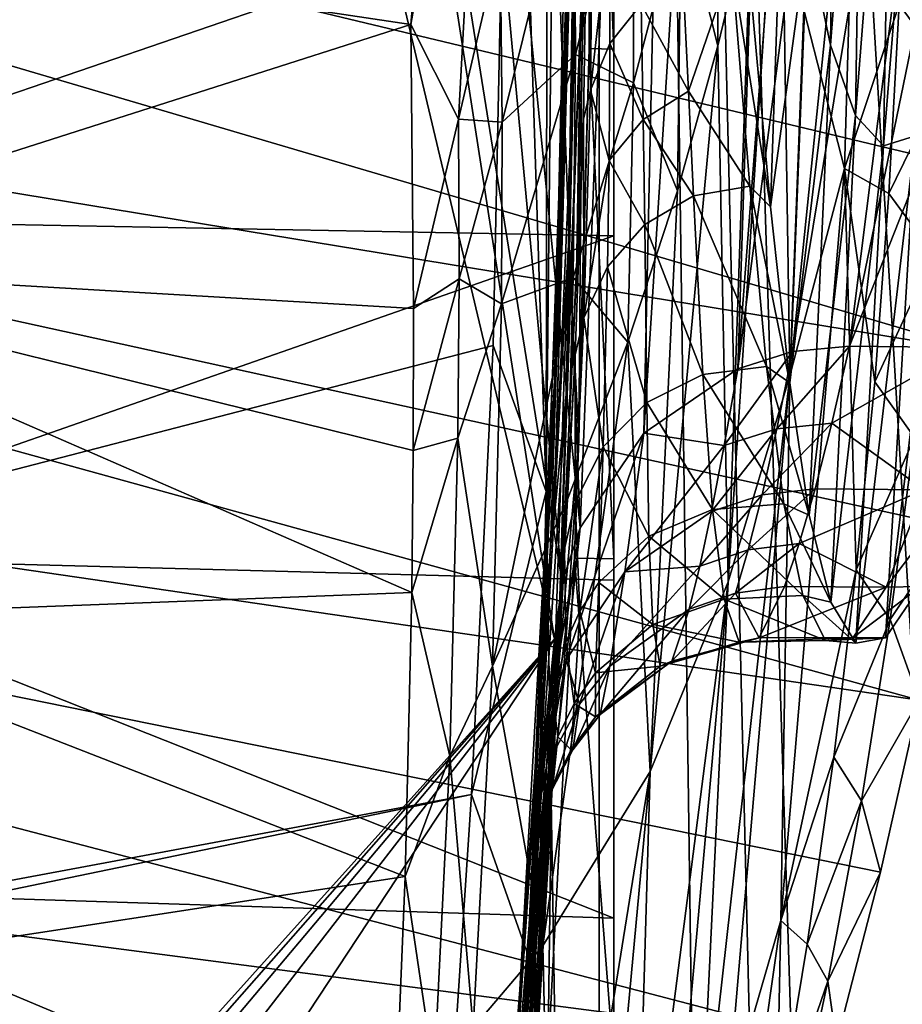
# Model space of a CAD drawing. Header units: metres. Extents: x -1004 to 0, y -708 to 0.
# Tile 54 of 93: x -92 to -32, y -448 to -381. Entities that reach past the tile are written whole.
import ezdxf

# ---------------------------------------------------------------- set-up
doc = ezdxf.new("R2010")
doc.units = ezdxf.units.M

msp = doc.modelspace()

# ---------------------------------------------------------------- linework, layer by layer
at = {"layer": 'top01'}
for points in [[(-51.296959, -64.567253, 2063.059814), (-32.904652, -648.418274, 2063.059814), (-4.296958, -31.427202, 2063.059814)], [(-4.296958, -31.427202, 163.059692), (-32.904652, -648.418274, 163.059692), (-51.296959, -64.567253, 163.059692)], [(-4.296958, -31.427202, 2063.059814), (-32.904652, -648.418274, 2063.059814), (-31.296957, -654.418274, 2063.059814)], [(-32.904652, -648.418274, 163.059692), (-4.296958, -31.427202, 163.059692), (-31.296957, -654.418274, 163.059692)], [(-51.296959, -64.567253, 2063.059814), (-51.296959, -347.78183, 2037.928223), (-51.296959, -642.418274, 2063.059814)], [(-51.296959, -347.814911, 179.059677), (-51.296959, -64.567253, 163.059692), (-51.296959, -642.418274, 163.059692)], [(-51.296959, -642.418274, 2063.059814), (-43.296959, -642.418274, 2063.059814), (-51.296959, -64.567253, 2063.059814)], [(-43.296959, -642.418274, 2063.059814), (-37.296959, -644.026001, 2063.059814), (-51.296959, -64.567253, 2063.059814)], [(-51.296959, -64.567253, 2063.059814), (-37.296959, -644.026001, 2063.059814), (-32.904652, -648.418274, 2063.059814)], [(-51.296959, -64.567253, 163.059692), (-32.904652, -648.418274, 163.059692), (-37.296959, -644.026001, 163.059692)], [(-37.296959, -644.026001, 163.059692), (-43.296959, -642.418274, 163.059692), (-51.296959, -64.567253, 163.059692)], [(-43.296959, -642.418274, 163.059692), (-51.296959, -642.418274, 163.059692), (-51.296959, -64.567253, 163.059692)], [(-53.598221, -415.729309, 1607.211182), (-63.970272, -143.144623, 1606.939331), (-78.48407, -166.14267, 1606.55957)], [(-44.190613, -174.690308, 1607.45752), (-63.970272, -143.144623, 1606.939331), (-53.598221, -415.729309, 1607.211182)], [(-78.48407, -166.14267, 1606.55957), (-91.46991, -190.642548, 1606.219482), (-54.826065, -419.461243, 1607.179077)], [(-53.598221, -415.729309, 1607.211182), (-78.48407, -166.14267, 1606.55957), (-54.826065, -419.461243, 1607.179077)], [(-49.239681, -409.232697, 1607.325317), (-44.190613, -174.690308, 1607.45752), (-53.598221, -415.729309, 1607.211182)], [(-36.341969, -206.709747, 1607.663086), (-44.190613, -174.690308, 1607.45752), (-49.239681, -409.232697, 1607.325317)], [(-91.46991, -190.642548, 1606.219482), (-103.814522, -219.351303, 1605.89624), (-55.368595, -423.352661, 1607.164795)], [(-54.826065, -419.461243, 1607.179077), (-91.46991, -190.642548, 1606.219482), (-55.368595, -423.352661, 1607.164795)], [(-42.792099, -404.813385, 1607.494141), (-36.341969, -206.709747, 1607.663086), (-49.239681, -409.232697, 1607.325317)], [(-42.792099, -404.813385, 1607.494141), (-30.065176, -239.074982, 1607.827515), (-36.341969, -206.709747, 1607.663086)], [(-55.368595, -423.352661, 1607.164795), (-103.814522, -219.351303, 1605.89624), (-103.745293, -477.099335, 1605.898071)], [(-25.518902, -271.727936, 1607.946533), (-30.065176, -239.074982, 1607.827515), (-42.792099, -404.813385, 1607.494141)], [(-39.043217, -403.647217, 1607.592407), (-25.518902, -271.727936, 1607.946533), (-42.792099, -404.813385, 1607.494141)], [(-22.701708, -304.575775, 1608.020264), (-25.518902, -271.727936, 1607.946533), (-39.043217, -403.647217, 1607.592407)], [(-35.134956, -403.276001, 1607.694702), (-22.701708, -304.575775, 1608.020264), (-39.043217, -403.647217, 1607.592407)], [(-21.593981, -337.52597, 1608.049316), (-22.701708, -304.575775, 1608.020264), (-35.134956, -403.276001, 1607.694702)], [(-53.878826, -362.366486, 2014.012207), (-53.981701, -328.396484, 2014.012939), (-54.576378, -384.671692, 1996.906616)], [(-53.981701, -328.396484, 2014.012939), (-54.116234, -352.347656, 1998.143433), (-54.576378, -384.671692, 1996.906616)], [(-53.683643, -409.614563, 2033.99585), (-53.084469, -334.034943, 2034.000854), (-54.394524, -396.332794, 2014.016968)], [(-54.394524, -396.332794, 2014.016968), (-53.084469, -334.034943, 2034.000854), (-53.878826, -362.366486, 2014.012207)], [(-52.978344, -382.874573, 2036.489624), (-53.084469, -334.034943, 2034.000854), (-53.683643, -409.614563, 2033.99585)], [(-52.978344, -382.874573, 2036.489624), (-52.756065, -347.734528, 2037.670898), (-53.084469, -334.034943, 2034.000854)], [(-26.176514, -403.642242, 663.92749), (-24.654493, -391.579956, 663.967346), (-250.681519, -337.464691, 658.048645)], [(-24.654493, -391.579956, 663.967346), (-23.518036, -379.462708, 663.997131), (-250.681519, -337.464691, 658.048645)], [(-250.681519, -337.464691, 658.048645), (-250.153427, -366.851563, 658.0625), (-26.176514, -403.642242, 663.92749)], [(-53.705608, -337.687714, 1966.259277), (-54.191422, -387.674866, 1942.245483), (-54.008827, -366.840302, 1963.335693)], [(-53.705608, -337.687714, 1966.259277), (-53.494507, -360.011078, 1945.678223), (-54.191422, -387.674866, 1942.245483)], [(-22.210743, -370.493347, 1608.033081), (-21.593981, -337.52597, 1608.049316), (-35.134956, -403.276001, 1607.694702)], [(-54.022221, -344.225891, 1982.432617), (-54.845196, -395.980194, 1960.394531), (-54.413174, -374.936035, 1980.22644)], [(-54.022221, -344.225891, 1982.432617), (-54.008827, -366.840302, 1963.335693), (-54.845196, -395.980194, 1960.394531)], [(-52.756065, -347.734528, 2037.670898), (-52.978344, -382.874573, 2036.489624), (-51.296959, -382.927338, 2036.783203)], [(-52.756065, -347.734528, 2037.670898), (-51.296959, -382.927338, 2036.783203), (-51.296959, -347.78183, 2037.928223)], [(-51.296959, -347.78183, 2037.928223), (-51.296959, -382.927338, 2036.783203), (-51.296959, -642.418274, 2063.059814)], [(-51.296959, -371.833099, 179.980698), (-51.296959, -347.814911, 179.059677), (-51.296959, -642.418274, 163.059692)], [(-36.438461, -382.648682, 1789.505615), (-38.02055, -375.142914, 1819.084473), (-36.056831, -350.401306, 1785.463257)], [(-36.438461, -382.648682, 1789.505615), (-36.056831, -350.401306, 1785.463257), (-34.226303, -354.063354, 1755.903076)], [(-65.201874, -381.235168, 1524.44812), (-59.973454, -351.631989, 1476.752441), (-61.93383, -387.716492, 1499.167358)], [(-59.973454, -351.631989, 1476.752441), (-65.201874, -381.235168, 1524.44812), (-64.734283, -375.746521, 1524.271606)], [(-61.93383, -387.716492, 1499.167358), (-59.973454, -351.631989, 1476.752441), (-59.07732, -375.484955, 1473.722778)], [(-54.576378, -384.671692, 1996.906616), (-54.116234, -352.347656, 1998.143433), (-55.364548, -405.632751, 1978.008179)], [(-54.116234, -352.347656, 1998.143433), (-54.413174, -374.936035, 1980.22644), (-55.364548, -405.632751, 1978.008179)], [(-34.732151, -387.466034, 1759.263428), (-36.438461, -382.648682, 1789.505615), (-34.226303, -354.063354, 1755.903076)], [(-34.732151, -387.466034, 1759.263428), (-34.226303, -354.063354, 1755.903076), (-32.206829, -355.401489, 1726.014282)], [(-30.602352, -388.863495, 1697.924194), (-32.809715, -389.544891, 1728.640747), (-29.939337, -354.397003, 1696.042358)], [(-32.809715, -389.544891, 1728.640747), (-32.206829, -355.401489, 1726.014282), (-29.939337, -354.397003, 1696.042358)], [(-32.809715, -389.544891, 1728.640747), (-34.732151, -387.466034, 1759.263428), (-32.206829, -355.401489, 1726.014282)], [(-53.494507, -360.011078, 1945.678223), (-54.558384, -406.558502, 1919.339844), (-54.191422, -387.674866, 1942.245483)], [(-53.494507, -360.011078, 1945.678223), (-53.550442, -380.287231, 1923.077026), (-54.558384, -406.558502, 1919.339844)], [(-44.159584, -382.685028, 1259.93103), (-46.678364, -372.733795, 1314.282349), (-44.076756, -361.002625, 1261.063721)], [(-41.848469, -373.134399, 1206.420532), (-44.159584, -382.685028, 1259.93103), (-44.076756, -361.002625, 1261.063721)], [(-54.576378, -384.671692, 1996.906616), (-55.625462, -416.981842, 1995.665649), (-53.878826, -362.366486, 2014.012207)], [(-55.625462, -416.981842, 1995.665649), (-54.394524, -396.332794, 2014.016968), (-53.878826, -362.366486, 2014.012207)], [(-41.848469, -373.134399, 1206.420532), (-39.872833, -363.960022, 1152.721313), (-43.450706, -419.419067, 1204.033936)], [(-39.872833, -363.960022, 1152.721313), (-39.224934, -405.30661, 1096.572388), (-43.450706, -419.419067, 1204.033936)], [(-39.872833, -363.960022, 1152.721313), (-38.275589, -380.234131, 1097.734253), (-39.224934, -405.30661, 1096.572388)], [(-40.543472, -393.718384, 1852.781738), (-41.929825, -378.776825, 1880.512695), (-39.57616, -365.032471, 1847.726074)], [(-40.543472, -393.718384, 1852.781738), (-39.57616, -365.032471, 1847.726074), (-38.02055, -375.142914, 1819.084473)], [(-38.275589, -380.234131, 1097.734253), (-34.730892, -365.223969, 989.822388), (-35.470364, -391.091309, 988.845581)], [(-34.730892, -365.223969, 989.822388), (-31.737183, -379.86911, 880.720825), (-35.470364, -391.091309, 988.845581)], [(-250.153427, -366.851563, 658.0625), (-28.080278, -415.631287, 663.877686), (-26.176514, -403.642242, 663.92749)], [(-28.080278, -415.631287, 663.877686), (-250.153427, -366.851563, 658.0625), (-30.360832, -427.529053, 663.817932)], [(-250.153427, -366.851563, 658.0625), (-246.015594, -396.058105, 658.170837), (-30.360832, -427.529053, 663.817932)], [(-54.008827, -366.840302, 1963.335693), (-55.395351, -415.318268, 1938.793091), (-54.845196, -395.980194, 1960.394531)], [(-54.008827, -366.840302, 1963.335693), (-54.191422, -387.674866, 1942.245483), (-55.395351, -415.318268, 1938.793091)], [(-49.928432, -367.475433, 1368.143066), (-53.912899, -383.279083, 1420.52832), (-54.012905, -368.004272, 1421.354126)], [(-49.951088, -385.232544, 1367.178223), (-53.912899, -383.279083, 1420.52832), (-49.928432, -367.475433, 1368.143066)], [(-53.077728, -368.811005, 1912.251709), (-52.703564, -367.271942, 1910.123413), (-52.898693, -385.724579, 1883.682495)], [(-52.898693, -385.724579, 1883.682495), (-52.703564, -367.271942, 1910.123413), (-51.560917, -373.830597, 1896.937988)], [(-46.678364, -372.733795, 1314.282349), (-49.951088, -385.232544, 1367.178223), (-49.928432, -367.475433, 1368.143066)], [(-54.012905, -368.004272, 1421.354126), (-58.954983, -387.929352, 1473.069214), (-59.07732, -375.484955, 1473.722778)], [(-53.912899, -383.279083, 1420.52832), (-58.954983, -387.929352, 1473.069214), (-54.012905, -368.004272, 1421.354126)], [(-53.077728, -368.811005, 1912.251709), (-53.854401, -398.341797, 1898.666504), (-53.550442, -380.287231, 1923.077026)], [(-53.077728, -368.811005, 1912.251709), (-53.369854, -387.707703, 1886.037109), (-53.854401, -398.341797, 1898.666504)], [(-53.369854, -387.707703, 1886.037109), (-53.077728, -368.811005, 1912.251709), (-52.898693, -385.724579, 1883.682495)], [(-22.210743, -370.493347, 1608.033081), (-35.134956, -403.276001, 1607.694702), (-27.158976, -403.355652, 1607.903564)], [(-119.282143, -371.193939, 187.092911), (-51.296959, -371.833099, 179.980698), (-117.318771, -394.479675, 189.55072)], [(-51.296959, -371.833099, 179.980698), (-51.296959, -395.709442, 182.743942), (-117.318771, -394.479675, 189.55072)], [(-51.296959, -642.418274, 163.059692), (-51.296959, -395.709442, 182.743942), (-51.296959, -371.833099, 179.980698)], [(-28.34676, -384.458313, 772.181091), (-31.737183, -379.86911, 880.720825), (-27.664858, -371.88562, 772.372131)], [(-64.734283, -375.746521, 1524.271606), (-65.201874, -381.235168, 1524.44812), (-120.662094, -372.930634, 1556.60083)], [(-120.662094, -372.930634, 1556.60083), (-65.201874, -381.235168, 1524.44812), (-116.697227, -397.681244, 1553.763672)], [(-46.935871, -392.6297, 1313.208252), (-49.951088, -385.232544, 1367.178223), (-46.678364, -372.733795, 1314.282349)], [(-44.159584, -382.685028, 1259.93103), (-46.935871, -392.6297, 1313.208252), (-46.678364, -372.733795, 1314.282349)], [(-41.848469, -373.134399, 1206.420532), (-43.450706, -419.419067, 1204.033936), (-44.159584, -382.685028, 1259.93103)], [(-51.560917, -373.830597, 1896.937988), (-51.561874, -382.536255, 1883.576416), (-52.898693, -385.724579, 1883.682495)], [(-49.419914, -379.831573, 1883.46875), (-51.561874, -382.536255, 1883.576416), (-51.560917, -373.830597, 1896.937988)], [(-55.364548, -405.632751, 1978.008179), (-54.413174, -374.936035, 1980.22644), (-56.214386, -425.097961, 1957.436768)], [(-54.413174, -374.936035, 1980.22644), (-54.845196, -395.980194, 1960.394531), (-56.214386, -425.097961, 1957.436768)], [(-39.234322, -405.782379, 1823.67981), (-40.543472, -393.718384, 1852.781738), (-38.02055, -375.142914, 1819.084473)], [(-39.234322, -405.782379, 1823.67981), (-38.02055, -375.142914, 1819.084473), (-36.438461, -382.648682, 1789.505615)], [(-58.954983, -387.929352, 1473.069214), (-61.93383, -387.716492, 1499.167358), (-59.07732, -375.484955, 1473.722778)], [(-46.185112, -385.789459, 1869.725586), (-46.565445, -377.911926, 1883.360718), (-43.204762, -377.143066, 1883.252197)], [(-43.204762, -377.143066, 1883.252197), (-41.973286, -392.297394, 1855.706177), (-46.185112, -385.789459, 1869.725586)], [(-41.929825, -378.776825, 1880.512695), (-40.543472, -393.718384, 1852.781738), (-43.204762, -377.143066, 1883.252197)], [(-40.543472, -393.718384, 1852.781738), (-41.973286, -392.297394, 1855.706177), (-43.204762, -377.143066, 1883.252197)], [(-46.565445, -377.911926, 1883.360718), (-46.185112, -385.789459, 1869.725586), (-49.419914, -379.831573, 1883.46875)], [(-51.561874, -382.536255, 1883.576416), (-49.419914, -379.831573, 1883.46875), (-49.277523, -387.731812, 1869.759521)], [(-49.419914, -379.831573, 1883.46875), (-46.185112, -385.789459, 1869.725586), (-49.277523, -387.731812, 1869.759521)], [(-35.470364, -391.091309, 988.845581), (-31.737183, -379.86911, 880.720825), (-32.431728, -392.801575, 880.362427)], [(-31.737183, -379.86911, 880.720825), (-28.34676, -384.458313, 772.181091), (-32.431728, -392.801575, 880.362427)], [(-53.550442, -380.287231, 1923.077026), (-55.089172, -423.338898, 1894.810547), (-54.558384, -406.558502, 1919.339844)], [(-53.550442, -380.287231, 1923.077026), (-53.854401, -398.341797, 1898.666504), (-55.089172, -423.338898, 1894.810547)], [(-38.275589, -380.234131, 1097.734253), (-35.470364, -391.091309, 988.845581), (-39.224934, -405.30661, 1096.572388)], [(-65.201874, -381.235168, 1524.44812), (-65.024902, -400.696899, 1523.83252), (-116.697227, -397.681244, 1553.763672)], [(-65.024902, -400.696899, 1523.83252), (-65.201874, -381.235168, 1524.44812), (-61.93383, -387.716492, 1499.167358)], [(-52.898693, -385.724579, 1883.682495), (-51.561874, -382.536255, 1883.576416), (-51.619835, -390.541656, 1869.793213)], [(-51.619835, -390.541656, 1869.793213), (-51.561874, -382.536255, 1883.576416), (-49.277523, -387.731812, 1869.759521)], [(-52.978344, -382.874573, 2036.489624), (-53.996235, -417.788422, 2032.920776), (-51.296959, -417.854736, 2033.39209)], [(-53.996235, -417.788422, 2032.920776), (-52.978344, -382.874573, 2036.489624), (-53.683643, -409.614563, 2033.99585)], [(-52.978344, -382.874573, 2036.489624), (-51.296959, -417.854736, 2033.39209), (-51.296959, -382.927338, 2036.783203)], [(-51.296959, -642.418274, 2063.059814), (-51.296959, -382.927338, 2036.783203), (-51.296959, -417.854736, 2033.39209)], [(-43.450706, -419.419067, 1204.033936), (-48.797688, -432.416351, 1311.003662), (-44.159584, -382.685028, 1259.93103)], [(-48.797688, -432.416351, 1311.003662), (-46.935871, -392.6297, 1313.208252), (-44.159584, -382.685028, 1259.93103)], [(-37.898354, -414.846375, 1793.509644), (-39.234322, -405.782379, 1823.67981), (-36.438461, -382.648682, 1789.505615)], [(-37.898354, -414.846375, 1793.509644), (-36.438461, -382.648682, 1789.505615), (-34.732151, -387.466034, 1759.263428)], [(-54.073803, -398.555908, 1419.680054), (-58.99955, -400.362091, 1472.391479), (-53.912899, -383.279083, 1420.52832)], [(-53.912899, -383.279083, 1420.52832), (-58.99955, -400.362091, 1472.391479), (-58.954983, -387.929352, 1473.069214)], [(-49.951088, -385.232544, 1367.178223), (-54.073803, -398.555908, 1419.680054), (-53.912899, -383.279083, 1420.52832)], [(-32.431728, -392.801575, 880.362427), (-28.34676, -384.458313, 772.181091), (-29.354597, -397.006714, 771.981445)], [(-55.364548, -405.632751, 1978.008179), (-56.876045, -436.306244, 1975.778687), (-54.576378, -384.671692, 1996.906616)], [(-56.876045, -436.306244, 1975.778687), (-55.625462, -416.981842, 1995.665649), (-54.576378, -384.671692, 1996.906616)], [(-54.073803, -398.555908, 1419.680054), (-49.951088, -385.232544, 1367.178223), (-50.328178, -402.996765, 1366.192261)], [(-49.951088, -385.232544, 1367.178223), (-46.935871, -392.6297, 1313.208252), (-50.328178, -402.996765, 1366.192261)], [(-53.369854, -387.707703, 1886.037109), (-52.898693, -385.724579, 1883.682495), (-53.346333, -401.332581, 1855.598999)], [(-53.346333, -401.332581, 1855.598999), (-52.898693, -385.724579, 1883.682495), (-51.619835, -390.541656, 1869.793213)], [(-46.185112, -385.789459, 1869.725586), (-45.837746, -392.98056, 1855.678955), (-49.277523, -387.731812, 1869.759521)], [(-41.973286, -392.297394, 1855.706177), (-45.837746, -392.98056, 1855.678955), (-46.185112, -385.789459, 1869.725586)], [(-30.602352, -388.863495, 1697.924194), (-28.078123, -385.429901, 1667.399902), (-32.666931, -423.266296, 1699.76416)], [(-28.078123, -385.429901, 1667.399902), (-30.269205, -419.734558, 1668.523804), (-32.666931, -423.266296, 1699.76416)], [(-61.895187, -398.656494, 1498.616821), (-65.024902, -400.696899, 1523.83252), (-61.93383, -387.716492, 1499.167358)], [(-58.954983, -387.929352, 1473.069214), (-61.895187, -398.656494, 1498.616821), (-61.93383, -387.716492, 1499.167358)], [(-58.99955, -400.362091, 1472.391479), (-61.895187, -398.656494, 1498.616821), (-58.954983, -387.929352, 1473.069214)], [(-55.746803, -437.88324, 1868.86084), (-53.369854, -387.707703, 1886.037109), (-53.931732, -403.874329, 1858.069702)], [(-53.369854, -387.707703, 1886.037109), (-55.746803, -437.88324, 1868.86084), (-53.854401, -398.341797, 1898.666504)], [(-54.191422, -387.674866, 1942.245483), (-54.558384, -406.558502, 1919.339844), (-55.395351, -415.318268, 1938.793091)], [(-53.931732, -403.874329, 1858.069702), (-53.369854, -387.707703, 1886.037109), (-53.346333, -401.332581, 1855.598999)], [(-51.619835, -390.541656, 1869.793213), (-49.277523, -387.731812, 1869.759521), (-49.174011, -394.925812, 1855.651978)], [(-49.277523, -387.731812, 1869.759521), (-45.837746, -392.98056, 1855.678955), (-49.174011, -394.925812, 1855.651978)], [(-36.42403, -420.814331, 1762.584106), (-37.898354, -414.846375, 1793.509644), (-34.732151, -387.466034, 1759.263428)], [(-36.42403, -420.814331, 1762.584106), (-34.732151, -387.466034, 1759.263428), (-32.809715, -389.544891, 1728.640747)], [(-32.666931, -423.266296, 1699.76416), (-34.706398, -423.629272, 1731.22644), (-30.602352, -388.863495, 1697.924194)], [(-34.706398, -423.629272, 1731.22644), (-32.809715, -389.544891, 1728.640747), (-30.602352, -388.863495, 1697.924194)], [(-34.706398, -423.629272, 1731.22644), (-36.42403, -420.814331, 1762.584106), (-32.809715, -389.544891, 1728.640747)], [(-53.346333, -401.332581, 1855.598999), (-51.619835, -390.541656, 1869.793213), (-51.724243, -397.826569, 1855.625122)], [(-51.724243, -397.826569, 1855.625122), (-51.619835, -390.541656, 1869.793213), (-49.174011, -394.925812, 1855.651978)], [(-39.224934, -405.30661, 1096.572388), (-35.470364, -391.091309, 988.845581), (-39.85041, -442.635651, 986.8078)], [(-35.470364, -391.091309, 988.845581), (-34.671833, -418.596588, 879.62262), (-39.85041, -442.635651, 986.8078)], [(-32.431728, -392.801575, 880.362427), (-33.410133, -405.713074, 879.996338), (-35.470364, -391.091309, 988.845581)], [(-33.410133, -405.713074, 879.996338), (-34.671833, -418.596588, 879.62262), (-35.470364, -391.091309, 988.845581)], [(-46.935871, -392.6297, 1313.208252), (-48.797688, -432.416351, 1311.003662), (-50.328178, -402.996765, 1366.192261)], [(-41.973286, -392.297394, 1855.706177), (-40.820908, -404.667664, 1826.59668), (-45.837746, -392.98056, 1855.678955)], [(-40.543472, -393.718384, 1852.781738), (-39.234322, -405.782379, 1823.67981), (-41.973286, -392.297394, 1855.706177)], [(-39.234322, -405.782379, 1823.67981), (-40.820908, -404.667664, 1826.59668), (-41.973286, -392.297394, 1855.706177)], [(-45.837746, -392.98056, 1855.678955), (-45.194965, -405.217896, 1826.491821), (-49.174011, -394.925812, 1855.651978)], [(-40.820908, -404.667664, 1826.59668), (-45.194965, -405.217896, 1826.491821), (-45.837746, -392.98056, 1855.678955)], [(-32.431728, -392.801575, 880.362427), (-29.354597, -397.006714, 771.981445), (-33.410133, -405.713074, 879.996338)], [(-117.318771, -394.479675, 189.55072), (-51.296959, -395.709442, 182.743942), (-114.047913, -417.640411, 193.665176)], [(-51.724243, -397.826569, 1855.625122), (-49.174011, -394.925812, 1855.651978), (-49.033623, -407.12146, 1826.387451)], [(-49.174011, -394.925812, 1855.651978), (-45.194965, -405.217896, 1826.491821), (-49.033623, -407.12146, 1826.387451)], [(-30.360832, -427.529053, 663.817932), (-246.015594, -396.058105, 658.170837), (-33.0121, -439.318085, 663.748535)], [(-246.015594, -396.058105, 658.170837), (-36.026955, -450.981323, 663.669556), (-33.0121, -439.318085, 663.748535)], [(-246.015594, -396.058105, 658.170837), (-238.304779, -424.597931, 658.372742), (-36.026955, -450.981323, 663.669556)], [(-51.296959, -395.709442, 182.743942), (-51.296959, -419.300171, 187.347092), (-114.047913, -417.640411, 193.665176)], [(-56.214386, -425.097961, 1957.436768), (-54.845196, -395.980194, 1960.394531), (-57.105858, -442.932373, 1935.322266)], [(-54.845196, -395.980194, 1960.394531), (-55.395351, -415.318268, 1938.793091), (-57.105858, -442.932373, 1935.322266)], [(-51.296959, -419.300171, 187.347092), (-51.296959, -395.709442, 182.743942), (-51.296959, -642.418274, 163.059692)], [(-55.528625, -430.284546, 2014.027222), (-54.394524, -396.332794, 2014.016968), (-57.263157, -449.267853, 1994.420654)], [(-54.394524, -396.332794, 2014.016968), (-55.625462, -416.981842, 1995.665649), (-57.263157, -449.267853, 1994.420654)], [(-55.528625, -430.284546, 2014.027222), (-53.683643, -409.614563, 2033.99585), (-54.394524, -396.332794, 2014.016968)], [(-29.354597, -397.006714, 771.981445), (-30.687691, -409.522369, 771.773132), (-33.410133, -405.713074, 879.996338)], [(-116.697227, -397.681244, 1553.763672), (-65.024902, -400.696899, 1523.83252), (-65.045509, -410.426819, 1523.481567)], [(-65.045509, -410.426819, 1523.481567), (-65.143959, -420.155243, 1523.105347), (-116.697227, -397.681244, 1553.763672)], [(-65.143959, -420.155243, 1523.105347), (-111.021355, -421.900513, 1549.50769), (-116.697227, -397.681244, 1553.763672)], [(-52.019268, -410.172668, 1826.285034), (-53.346333, -401.332581, 1855.598999), (-51.724243, -397.826569, 1855.625122)], [(-52.019268, -410.172668, 1826.285034), (-51.724243, -397.826569, 1855.625122), (-49.033623, -407.12146, 1826.387451)], [(-61.978436, -409.576202, 1498.042114), (-65.045509, -410.426819, 1523.481567), (-61.895187, -398.656494, 1498.616821)], [(-65.045509, -410.426819, 1523.481567), (-65.024902, -400.696899, 1523.83252), (-61.895187, -398.656494, 1498.616821)], [(-58.99955, -400.362091, 1472.391479), (-61.978436, -409.576202, 1498.042114), (-61.895187, -398.656494, 1498.616821)], [(-54.500084, -413.830566, 1418.811768), (-59.605865, -425.194305, 1470.973511), (-54.073803, -398.555908, 1419.680054)], [(-54.073803, -398.555908, 1419.680054), (-59.605865, -425.194305, 1470.973511), (-58.99955, -400.362091, 1472.391479)], [(-53.854401, -398.341797, 1898.666504), (-55.746803, -437.88324, 1868.86084), (-55.089172, -423.338898, 1894.810547)], [(-50.328178, -402.996765, 1366.192261), (-54.500084, -413.830566, 1418.811768), (-54.073803, -398.555908, 1419.680054)], [(-59.605865, -425.194305, 1470.973511), (-61.978436, -409.576202, 1498.042114), (-58.99955, -400.362091, 1472.391479)], [(-53.94685, -413.970093, 1826.18689), (-53.346333, -401.332581, 1855.598999), (-52.019268, -410.172668, 1826.285034)], [(-53.931732, -403.874329, 1858.069702), (-53.346333, -401.332581, 1855.598999), (-53.94685, -413.970093, 1826.18689)], [(-48.797688, -432.416351, 1311.003662), (-56.169308, -444.354797, 1417.02771), (-50.328178, -402.996765, 1366.192261)], [(-56.169308, -444.354797, 1417.02771), (-54.500084, -413.830566, 1418.811768), (-50.328178, -402.996765, 1366.192261)], [(-36.341904, -408.54895, 1622.768311), (-35.134956, -403.276001, 1607.694702), (-40.114876, -408.936737, 1622.696655)], [(-40.114876, -408.936737, 1622.696655), (-35.134956, -403.276001, 1607.694702), (-39.043217, -403.647217, 1607.592407)], [(-27.158976, -403.355652, 1607.903564), (-35.134956, -403.276001, 1607.694702), (-36.341904, -408.54895, 1622.768311)], [(-30.020039, -413.124054, 1638.183472), (-27.158976, -403.355652, 1607.903564), (-36.341904, -408.54895, 1622.768311)], [(-56.473797, -450.078217, 1841.703003), (-55.746803, -437.88324, 1868.86084), (-53.931732, -403.874329, 1858.069702)], [(-53.931732, -403.874329, 1858.069702), (-54.664848, -417.163635, 1828.629395), (-56.473797, -450.078217, 1841.703003)], [(-54.664848, -417.163635, 1828.629395), (-53.931732, -403.874329, 1858.069702), (-53.94685, -413.970093, 1826.18689)], [(-40.114876, -408.936737, 1622.696655), (-39.043217, -403.647217, 1607.592407), (-43.724419, -410.085815, 1622.628906)], [(-43.724419, -410.085815, 1622.628906), (-39.043217, -403.647217, 1607.592407), (-42.792099, -404.813385, 1607.494141)], [(-42.792099, -404.813385, 1607.494141), (-49.239681, -409.232697, 1607.325317), (-43.724419, -410.085815, 1622.628906)], [(-40.820908, -404.667664, 1826.59668), (-39.644398, -414.073151, 1796.224609), (-45.194965, -405.217896, 1826.491821)], [(-39.234322, -405.782379, 1823.67981), (-37.898354, -414.846375, 1793.509644), (-40.820908, -404.667664, 1826.59668)], [(-37.898354, -414.846375, 1793.509644), (-39.644398, -414.073151, 1796.224609), (-40.820908, -404.667664, 1826.59668)], [(-45.194965, -405.217896, 1826.491821), (-44.530632, -414.469727, 1796.10022), (-49.033623, -407.12146, 1826.387451)], [(-43.450706, -419.419067, 1204.033936), (-39.224934, -405.30661, 1096.572388), (-45.46888, -460.894989, 1147.871582)], [(-39.224934, -405.30661, 1096.572388), (-43.519318, -455.295013, 1094.175171), (-45.46888, -460.894989, 1147.871582)], [(-39.644398, -414.073151, 1796.224609), (-44.530632, -414.469727, 1796.10022), (-45.194965, -405.217896, 1826.491821)], [(-43.519318, -455.295013, 1094.175171), (-39.224934, -405.30661, 1096.572388), (-39.85041, -442.635651, 986.8078)], [(-56.214386, -425.097961, 1957.436768), (-58.115974, -454.184265, 1954.463379), (-55.364548, -405.632751, 1978.008179)], [(-58.115974, -454.184265, 1954.463379), (-56.876045, -436.306244, 1975.778687), (-55.364548, -405.632751, 1978.008179)], [(-33.410133, -405.713074, 879.996338), (-30.687691, -409.522369, 771.773132), (-34.671833, -418.596588, 879.62262)], [(-58.021152, -459.013855, 1911.807251), (-54.558384, -406.558502, 1919.339844), (-58.937496, -473.234283, 1887.044434)], [(-54.558384, -406.558502, 1919.339844), (-55.089172, -423.338898, 1894.810547), (-58.937496, -473.234283, 1887.044434)], [(-55.395351, -415.318268, 1938.793091), (-54.558384, -406.558502, 1919.339844), (-58.021152, -459.013855, 1911.807251)], [(-49.033623, -407.12146, 1826.387451), (-48.887489, -416.292694, 1795.976563), (-52.019268, -410.172668, 1826.285034)], [(-49.033623, -407.12146, 1826.387451), (-44.530632, -414.469727, 1796.10022), (-48.887489, -416.292694, 1795.976563)], [(-37.493809, -413.058777, 1638.087769), (-36.341904, -408.54895, 1622.768311), (-41.130177, -413.464874, 1638.040894)], [(-41.130177, -413.464874, 1638.040894), (-36.341904, -408.54895, 1622.768311), (-40.114876, -408.936737, 1622.696655)], [(-36.341904, -408.54895, 1622.768311), (-37.493809, -413.058777, 1638.087769), (-30.020039, -413.124054, 1638.183472)], [(-50.545643, -418.743439, 1637.933472), (-49.239681, -409.232697, 1607.325317), (-54.554489, -424.759064, 1637.915527)], [(-49.239681, -409.232697, 1607.325317), (-53.598221, -415.729309, 1607.211182), (-54.554489, -424.759064, 1637.915527)], [(-49.239681, -409.232697, 1607.325317), (-50.545643, -418.743439, 1637.933472), (-43.724419, -410.085815, 1622.628906)], [(-41.130177, -413.464874, 1638.040894), (-40.114876, -408.936737, 1622.696655), (-44.600513, -414.596802, 1637.997559)], [(-44.600513, -414.596802, 1637.997559), (-40.114876, -408.936737, 1622.696655), (-43.724419, -410.085815, 1622.628906)], [(-30.687691, -409.522369, 771.773132), (-32.345535, -421.996765, 771.554626), (-34.671833, -418.596588, 879.62262)], [(-30.687691, -409.522369, 771.773132), (-28.080278, -415.631287, 663.877686), (-32.345535, -421.996765, 771.554626)], [(-62.526325, -431.365112, 1496.831421), (-65.143959, -420.155243, 1523.105347), (-61.978436, -409.576202, 1498.042114)], [(-65.143959, -420.155243, 1523.105347), (-65.045509, -410.426819, 1523.481567), (-61.978436, -409.576202, 1498.042114)], [(-59.605865, -425.194305, 1470.973511), (-62.526325, -431.365112, 1496.831421), (-61.978436, -409.576202, 1498.042114)], [(-53.996235, -417.788422, 2032.920776), (-53.683643, -409.614563, 2033.99585), (-55.528625, -430.284546, 2014.027222)], [(-53.614292, -421.433167, 1795.800781), (-53.94685, -413.970093, 1826.18689), (-52.019268, -410.172668, 1826.285034)], [(-52.019268, -410.172668, 1826.285034), (-52.330181, -419.474701, 1795.857178), (-53.614292, -421.433167, 1795.800781)], [(-48.887489, -416.292694, 1795.976563), (-52.330181, -419.474701, 1795.857178), (-52.019268, -410.172668, 1826.285034)], [(-43.724419, -410.085815, 1622.628906), (-50.545643, -418.743439, 1637.933472), (-44.600513, -414.596802, 1637.997559)], [(-42.077312, -417.219635, 1653.588989), (-41.130177, -413.464874, 1638.040894), (-45.40736, -418.336365, 1653.56311)], [(-45.40736, -418.336365, 1653.56311), (-41.130177, -413.464874, 1638.040894), (-44.600513, -414.596802, 1637.997559)], [(-38.578754, -416.793457, 1653.617798), (-37.493809, -413.058777, 1638.087769), (-42.077312, -417.219635, 1653.588989)], [(-42.077312, -417.219635, 1653.588989), (-37.493809, -413.058777, 1638.087769), (-41.130177, -413.464874, 1638.040894)], [(-30.020039, -413.124054, 1638.183472), (-37.493809, -413.058777, 1638.087769), (-38.578754, -416.793457, 1653.617798)], [(-32.62344, -419.776245, 1669.356567), (-30.020039, -413.124054, 1638.183472), (-38.578754, -416.793457, 1653.617798)], [(-30.269205, -419.734558, 1668.523804), (-27.535446, -413.083191, 1637.824219), (-32.62344, -419.776245, 1669.356567)], [(-27.535446, -413.083191, 1637.824219), (-30.020039, -413.124054, 1638.183472), (-32.62344, -419.776245, 1669.356567)], [(-54.500084, -413.830566, 1418.811768), (-56.169308, -444.354797, 1417.02771), (-59.605865, -425.194305, 1470.973511)], [(-54.664848, -417.163635, 1828.629395), (-53.94685, -413.970093, 1826.18689), (-54.578728, -423.561218, 1795.74707)], [(-54.578728, -423.561218, 1795.74707), (-53.94685, -413.970093, 1826.18689), (-53.614292, -421.433167, 1795.800781)], [(-39.644398, -414.073151, 1796.224609), (-38.33107, -420.361877, 1764.933716), (-44.530632, -414.469727, 1796.10022)], [(-37.898354, -414.846375, 1793.509644), (-36.42403, -420.814331, 1762.584106), (-39.644398, -414.073151, 1796.224609)], [(-36.42403, -420.814331, 1762.584106), (-38.33107, -420.361877, 1764.933716), (-39.644398, -414.073151, 1796.224609)], [(-50.545643, -418.743439, 1637.933472), (-45.40736, -418.336365, 1653.56311), (-44.600513, -414.596802, 1637.997559)], [(-44.530632, -414.469727, 1796.10022), (-43.732502, -420.609009, 1764.832764), (-48.887489, -416.292694, 1795.976563)], [(-38.33107, -420.361877, 1764.933716), (-43.732502, -420.609009, 1764.832764), (-44.530632, -414.469727, 1796.10022)], [(-57.105858, -442.932373, 1935.322266), (-55.395351, -415.318268, 1938.793091), (-58.021152, -459.013855, 1911.807251)], [(-54.554489, -424.759064, 1637.915527), (-53.598221, -415.729309, 1607.211182), (-55.687778, -428.199951, 1637.927612)], [(-53.598221, -415.729309, 1607.211182), (-54.826065, -419.461243, 1607.179077), (-55.687778, -428.199951, 1637.927612)], [(-52.330181, -419.474701, 1795.857178), (-48.887489, -416.292694, 1795.976563), (-48.621895, -422.339783, 1764.732788)], [(-48.887489, -416.292694, 1795.976563), (-43.732502, -420.609009, 1764.832764), (-48.621895, -422.339783, 1764.732788)], [(-28.080278, -415.631287, 663.877686), (-30.360832, -427.529053, 663.817932), (-32.345535, -421.996765, 771.554626)], [(-39.583691, -419.743744, 1669.320557), (-38.578754, -416.793457, 1653.617798), (-42.943764, -420.191986, 1669.302734)], [(-42.943764, -420.191986, 1669.302734), (-38.578754, -416.793457, 1653.617798), (-42.077312, -417.219635, 1653.588989)], [(-38.578754, -416.793457, 1653.617798), (-39.583691, -419.743744, 1669.320557), (-32.62344, -419.776245, 1669.356567)], [(-114.047913, -417.640411, 193.665176), (-51.296959, -419.300171, 187.347092), (-51.296959, -442.459412, 193.778091)], [(-114.047913, -417.640411, 193.665176), (-51.296959, -442.459412, 193.778091), (-109.477364, -440.584412, 199.45929)], [(-57.263157, -449.267853, 1994.420654), (-55.625462, -416.981842, 1995.665649), (-58.947186, -466.946686, 1973.538452)], [(-55.625462, -416.981842, 1995.665649), (-56.876045, -436.306244, 1975.778687), (-58.947186, -466.946686, 1973.538452)], [(-54.664848, -417.163635, 1828.629395), (-57.192707, -459.828796, 1813.561401), (-56.473797, -450.078217, 1841.703003)], [(-54.664848, -417.163635, 1828.629395), (-55.444775, -427.458038, 1798.014038), (-57.192707, -459.828796, 1813.561401)], [(-55.444775, -427.458038, 1798.014038), (-54.664848, -417.163635, 1828.629395), (-54.578728, -423.561218, 1795.74707)], [(-42.943764, -420.191986, 1669.302734), (-42.077312, -417.219635, 1653.588989), (-46.132999, -421.295807, 1669.287598)], [(-46.132999, -421.295807, 1669.287598), (-42.077312, -417.219635, 1653.588989), (-45.40736, -418.336365, 1653.56311)], [(-53.996235, -417.788422, 2032.920776), (-55.8134, -452.240906, 2027.00647), (-51.296959, -452.351379, 2027.796265)], [(-55.8134, -452.240906, 2027.00647), (-53.996235, -417.788422, 2032.920776), (-55.528625, -430.284546, 2014.027222)], [(-53.996235, -417.788422, 2032.920776), (-51.296959, -452.351379, 2027.796265), (-51.296959, -417.854736, 2033.39209)], [(-51.296959, -642.418274, 2063.059814), (-51.296959, -417.854736, 2033.39209), (-51.296959, -549.301086, 2038.730835)], [(-51.296959, -417.854736, 2033.39209), (-51.296959, -452.351379, 2027.796265), (-51.296959, -549.301086, 2038.730835)], [(-54.554489, -424.759064, 1637.915527), (-53.64101, -427.808014, 1669.283325), (-50.545643, -418.743439, 1637.933472)], [(-53.64101, -427.808014, 1669.283325), (-51.565212, -425.190033, 1669.275757), (-50.545643, -418.743439, 1637.933472)], [(-50.545643, -418.743439, 1637.933472), (-51.565212, -425.190033, 1669.275757), (-45.40736, -418.336365, 1653.56311)], [(-51.565212, -425.190033, 1669.275757), (-46.132999, -421.295807, 1669.287598), (-45.40736, -418.336365, 1653.56311)], [(-39.85041, -442.635651, 986.8078), (-34.671833, -418.596588, 879.62262), (-36.21677, -431.444916, 879.238159)], [(-34.671833, -418.596588, 879.62262), (-32.345535, -421.996765, 771.554626), (-36.21677, -431.444916, 879.238159)], [(-55.687778, -428.199951, 1637.927612), (-54.826065, -419.461243, 1607.179077), (-56.202557, -431.819336, 1638.11731)], [(-54.826065, -419.461243, 1607.179077), (-55.368595, -423.352661, 1607.164795), (-56.202557, -431.819336, 1638.11731)], [(-53.614292, -421.433167, 1795.800781), (-52.330181, -419.474701, 1795.857178), (-52.540981, -425.657471, 1764.640503)], [(-52.540981, -425.657471, 1764.640503), (-52.330181, -419.474701, 1795.857178), (-48.621895, -422.339783, 1764.732788)], [(-51.296959, -442.459412, 193.778091), (-51.296959, -419.300171, 187.347092), (-51.296959, -642.418274, 163.059692)], [(-47.565651, -465.57074, 1201.564819), (-49.877701, -469.310272, 1255.202759), (-43.450706, -419.419067, 1204.033936)], [(-49.877701, -469.310272, 1255.202759), (-48.797688, -432.416351, 1311.003662), (-43.450706, -419.419067, 1204.033936)], [(-45.46888, -460.894989, 1147.871582), (-47.565651, -465.57074, 1201.564819), (-43.450706, -419.419067, 1204.033936)], [(-65.143959, -420.155243, 1523.105347), (-65.591461, -439.605225, 1522.288574), (-111.021355, -421.900513, 1549.50769)], [(-65.591461, -439.605225, 1522.288574), (-65.143959, -420.155243, 1523.105347), (-62.526325, -431.365112, 1496.831421)], [(-41.322758, -423.259521, 1701.084106), (-42.943764, -420.191986, 1669.302734), (-47.313019, -424.846161, 1701.056519)], [(-47.313019, -424.846161, 1701.056519), (-42.943764, -420.191986, 1669.302734), (-46.132999, -421.295807, 1669.287598)], [(-41.322758, -423.259521, 1701.084106), (-39.583691, -419.743744, 1669.320557), (-42.943764, -420.191986, 1669.302734)], [(-32.62344, -419.776245, 1669.356567), (-39.583691, -419.743744, 1669.320557), (-41.322758, -423.259521, 1701.084106)], [(-34.881535, -423.233032, 1701.113403), (-32.62344, -419.776245, 1669.356567), (-41.322758, -423.259521, 1701.084106)], [(-32.666931, -423.266296, 1699.76416), (-30.269205, -419.734558, 1668.523804), (-34.881535, -423.233032, 1701.113403)], [(-30.269205, -419.734558, 1668.523804), (-32.62344, -419.776245, 1669.356567), (-34.881535, -423.233032, 1701.113403)], [(-43.732502, -420.609009, 1764.832764), (-42.691879, -423.551056, 1733.040527), (-48.621895, -422.339783, 1764.732788)], [(-38.33107, -420.361877, 1764.933716), (-36.771362, -423.430878, 1733.099976), (-43.732502, -420.609009, 1764.832764)], [(-36.771362, -423.430878, 1733.099976), (-42.691879, -423.551056, 1733.040527), (-43.732502, -420.609009, 1764.832764)], [(-36.42403, -420.814331, 1762.584106), (-34.706398, -423.629272, 1731.22644), (-38.33107, -420.361877, 1764.933716)], [(-34.706398, -423.629272, 1731.22644), (-36.771362, -423.430878, 1733.099976), (-38.33107, -420.361877, 1764.933716)], [(-54.014122, -427.753265, 1764.599609), (-54.578728, -423.561218, 1795.74707), (-53.614292, -421.433167, 1795.800781)], [(-54.014122, -427.753265, 1764.599609), (-53.614292, -421.433167, 1795.800781), (-52.540981, -425.657471, 1764.640503)], [(-47.313019, -424.846161, 1701.056519), (-46.132999, -421.295807, 1669.287598), (-52.232338, -428.514099, 1701.045166)], [(-46.132999, -421.295807, 1669.287598), (-51.565212, -425.190033, 1669.275757), (-52.232338, -428.514099, 1701.045166)], [(-65.591461, -439.605225, 1522.288574), (-103.711601, -445.449646, 1543.920166), (-111.021355, -421.900513, 1549.50769)], [(-48.621895, -422.339783, 1764.732788), (-48.127121, -425.198639, 1732.981934), (-52.540981, -425.657471, 1764.640503)], [(-48.621895, -422.339783, 1764.732788), (-42.691879, -423.551056, 1733.040527), (-48.127121, -425.198639, 1732.981934)], [(-36.21677, -431.444916, 879.238159), (-32.345535, -421.996765, 771.554626), (-34.325848, -434.421295, 771.312744)], [(-32.345535, -421.996765, 771.554626), (-30.360832, -427.529053, 663.817932), (-34.325848, -434.421295, 771.312744)], [(-103.745293, -477.099335, 1605.898071), (-103.437996, -477.943665, 1605.906128), (-55.368595, -423.352661, 1607.164795)], [(-103.437996, -477.943665, 1605.906128), (-102.816711, -479.630585, 1605.922363), (-55.368595, -423.352661, 1607.164795)], [(-55.368595, -423.352661, 1607.164795), (-102.816711, -479.630585, 1605.922363), (-101.585518, -483.008575, 1605.95459)], [(-101.585518, -483.008575, 1605.95459), (-99.176605, -489.783844, 1606.0177), (-55.368595, -423.352661, 1607.164795)], [(-99.176605, -489.783844, 1606.0177), (-57.38377, -455.741364, 1607.112061), (-55.368595, -423.352661, 1607.164795)], [(-58.937496, -473.234283, 1887.044434), (-55.089172, -423.338898, 1894.810547), (-59.822147, -485.499725, 1861.194336)], [(-55.089172, -423.338898, 1894.810547), (-55.746803, -437.88324, 1868.86084), (-59.822147, -485.499725, 1861.194336)], [(-56.202557, -431.819336, 1638.11731), (-55.368595, -423.352661, 1607.164795), (-57.410908, -456.056366, 1608.049194)], [(-57.410908, -456.056366, 1608.049194), (-55.368595, -423.352661, 1607.164795), (-57.38377, -455.741364, 1607.112061)], [(-55.444775, -427.458038, 1798.014038), (-54.578728, -423.561218, 1795.74707), (-55.124542, -430.052795, 1764.563232)], [(-55.124542, -430.052795, 1764.563232), (-54.578728, -423.561218, 1795.74707), (-54.014122, -427.753265, 1764.599609)], [(-42.691879, -423.551056, 1733.040527), (-41.322758, -423.259521, 1701.084106), (-48.127121, -425.198639, 1732.981934)], [(-48.127121, -425.198639, 1732.981934), (-41.322758, -423.259521, 1701.084106), (-47.313019, -424.846161, 1701.056519)], [(-36.771362, -423.430878, 1733.099976), (-34.881535, -423.233032, 1701.113403), (-42.691879, -423.551056, 1733.040527)], [(-34.881535, -423.233032, 1701.113403), (-41.322758, -423.259521, 1701.084106), (-42.691879, -423.551056, 1733.040527)], [(-32.666931, -423.266296, 1699.76416), (-34.881535, -423.233032, 1701.113403), (-36.771362, -423.430878, 1733.099976)], [(-34.706398, -423.629272, 1731.22644), (-32.666931, -423.266296, 1699.76416), (-36.771362, -423.430878, 1733.099976)], [(-238.304779, -424.597931, 658.372742), (-39.397236, -462.502289, 663.581299), (-36.026955, -450.981323, 663.669556)], [(-238.304779, -424.597931, 658.372742), (-227.023682, -452.221436, 658.668152), (-39.397236, -462.502289, 663.581299)], [(-55.687778, -428.199951, 1637.927612), (-56.248539, -433.906128, 1669.331787), (-54.554489, -424.759064, 1637.915527)], [(-56.248539, -433.906128, 1669.331787), (-55.214855, -430.745514, 1669.301636), (-54.554489, -424.759064, 1637.915527)], [(-54.554489, -424.759064, 1637.915527), (-55.214855, -430.745514, 1669.301636), (-53.64101, -427.808014, 1669.283325)], [(-52.232338, -428.514099, 1701.045166), (-52.540066, -428.674774, 1732.935181), (-47.313019, -424.846161, 1701.056519)], [(-52.540066, -428.674774, 1732.935181), (-48.127121, -425.198639, 1732.981934), (-47.313019, -424.846161, 1701.056519)], [(-60.934269, -449.981903, 1469.493408), (-62.526325, -431.365112, 1496.831421), (-59.605865, -425.194305, 1470.973511)], [(-56.169308, -444.354797, 1417.02771), (-60.934269, -449.981903, 1469.493408), (-59.605865, -425.194305, 1470.973511)], [(-57.105858, -442.932373, 1935.322266), (-59.322403, -470.508331, 1931.833984), (-56.214386, -425.097961, 1957.436768)], [(-59.322403, -470.508331, 1931.833984), (-58.115974, -454.184265, 1954.463379), (-56.214386, -425.097961, 1957.436768)], [(-52.232338, -428.514099, 1701.045166), (-51.565212, -425.190033, 1669.275757), (-54.103813, -430.937653, 1701.049927)], [(-51.565212, -425.190033, 1669.275757), (-53.64101, -427.808014, 1669.283325), (-54.103813, -430.937653, 1701.049927)], [(-52.540981, -425.657471, 1764.640503), (-52.540066, -428.674774, 1732.935181), (-54.014122, -427.753265, 1764.599609)], [(-48.127121, -425.198639, 1732.981934), (-52.540066, -428.674774, 1732.935181), (-52.540981, -425.657471, 1764.640503)], [(-55.444775, -427.458038, 1798.014038), (-57.821793, -467.064941, 1784.641479), (-57.192707, -459.828796, 1813.561401)], [(-55.444775, -427.458038, 1798.014038), (-56.151657, -434.661255, 1766.526123), (-57.821793, -467.064941, 1784.641479)], [(-56.151657, -434.661255, 1766.526123), (-55.444775, -427.458038, 1798.014038), (-55.124542, -430.052795, 1764.563232)], [(-54.20974, -430.924194, 1732.919556), (-55.124542, -430.052795, 1764.563232), (-54.014122, -427.753265, 1764.599609)], [(-52.540066, -428.674774, 1732.935181), (-54.20974, -430.924194, 1732.919556), (-54.014122, -427.753265, 1764.599609)], [(-30.360832, -427.529053, 663.817932), (-33.0121, -439.318085, 663.748535), (-34.325848, -434.421295, 771.312744)], [(-56.202557, -431.819336, 1638.11731), (-56.72831, -437.263733, 1669.957153), (-55.687778, -428.199951, 1637.927612)], [(-56.72831, -437.263733, 1669.957153), (-56.248539, -433.906128, 1669.331787), (-55.687778, -428.199951, 1637.927612)], [(-55.214855, -430.745514, 1669.301636), (-55.521042, -433.640442, 1701.063232), (-53.64101, -427.808014, 1669.283325)], [(-53.64101, -427.808014, 1669.283325), (-55.521042, -433.640442, 1701.063232), (-54.103813, -430.937653, 1701.049927)], [(-54.103813, -430.937653, 1701.049927), (-54.20974, -430.924194, 1732.919556), (-52.232338, -428.514099, 1701.045166)], [(-54.20974, -430.924194, 1732.919556), (-52.540066, -428.674774, 1732.935181), (-52.232338, -428.514099, 1701.045166)], [(-57.280804, -464.210419, 2014.042847), (-55.528625, -430.284546, 2014.027222), (-59.488953, -481.51886, 1993.172119)], [(-55.528625, -430.284546, 2014.027222), (-57.263157, -449.267853, 1994.420654), (-59.488953, -481.51886, 1993.172119)], [(-55.8134, -452.240906, 2027.00647), (-55.528625, -430.284546, 2014.027222), (-57.280804, -464.210419, 2014.042847)], [(-56.151657, -434.661255, 1766.526123), (-55.124542, -430.052795, 1764.563232), (-56.301418, -436.070587, 1732.908081)], [(-56.301418, -436.070587, 1732.908081), (-55.124542, -430.052795, 1764.563232), (-55.471706, -433.414032, 1732.910278)], [(-55.471706, -433.414032, 1732.910278), (-55.124542, -430.052795, 1764.563232), (-54.20974, -430.924194, 1732.919556)], [(-56.248539, -433.906128, 1669.331787), (-56.452831, -436.537598, 1701.085938), (-55.214855, -430.745514, 1669.301636)], [(-56.452831, -436.537598, 1701.085938), (-55.521042, -433.640442, 1701.063232), (-55.214855, -430.745514, 1669.301636)], [(-55.521042, -433.640442, 1701.063232), (-55.471706, -433.414032, 1732.910278), (-54.103813, -430.937653, 1701.049927)], [(-54.103813, -430.937653, 1701.049927), (-55.471706, -433.414032, 1732.910278), (-54.20974, -430.924194, 1732.919556)], [(-63.615162, -453.101105, 1495.561157), (-65.591461, -439.605225, 1522.288574), (-62.526325, -431.365112, 1496.831421)], [(-60.934269, -449.981903, 1469.493408), (-63.615162, -453.101105, 1495.561157), (-62.526325, -431.365112, 1496.831421)], [(-56.72831, -437.263733, 1669.957153), (-56.202557, -431.819336, 1638.11731), (-58.601601, -470.088928, 1665.958008)], [(-56.202557, -431.819336, 1638.11731), (-58.128517, -464.346222, 1636.69812), (-58.601601, -470.088928, 1665.958008)], [(-58.128517, -464.346222, 1636.69812), (-56.202557, -431.819336, 1638.11731), (-57.410908, -456.056366, 1608.049194)], [(-36.21677, -431.444916, 879.238159), (-38.041389, -444.250183, 878.816528), (-39.85041, -442.635651, 986.8078)], [(-38.041389, -444.250183, 878.816528), (-36.21677, -431.444916, 879.238159), (-34.325848, -434.421295, 771.312744)], [(-55.480091, -473.93924, 1362.083374), (-56.169308, -444.354797, 1417.02771), (-48.797688, -432.416351, 1311.003662)], [(-52.484947, -472.102875, 1308.730835), (-55.480091, -473.93924, 1362.083374), (-48.797688, -432.416351, 1311.003662)], [(-49.877701, -469.310272, 1255.202759), (-52.484947, -472.102875, 1308.730835), (-48.797688, -432.416351, 1311.003662)], [(-56.452831, -436.537598, 1701.085938), (-56.301418, -436.070587, 1732.908081), (-55.521042, -433.640442, 1701.063232)], [(-56.301418, -436.070587, 1732.908081), (-55.471706, -433.414032, 1732.910278), (-55.521042, -433.640442, 1701.063232)], [(-56.72831, -437.263733, 1669.957153), (-56.880161, -439.569946, 1702.18103), (-56.248539, -433.906128, 1669.331787)], [(-56.880161, -439.569946, 1702.18103), (-56.452831, -436.537598, 1701.085938), (-56.248539, -433.906128, 1669.331787)], [(-36.628098, -446.787781, 771.045288), (-38.041389, -444.250183, 878.816528), (-34.325848, -434.421295, 771.312744)], [(-34.325848, -434.421295, 771.312744), (-33.0121, -439.318085, 663.748535), (-36.628098, -446.787781, 771.045288)], [(-56.151657, -434.661255, 1766.526123), (-58.343765, -471.731049, 1755.182617), (-57.821793, -467.064941, 1784.641479)], [(-56.151657, -434.661255, 1766.526123), (-56.666023, -438.705231, 1734.475342), (-58.343765, -471.731049, 1755.182617)], [(-56.666023, -438.705231, 1734.475342), (-56.151657, -434.661255, 1766.526123), (-56.301418, -436.070587, 1732.908081)], [(-58.947186, -466.946686, 1973.538452), (-56.876045, -436.306244, 1975.778687), (-60.549355, -483.229858, 1951.475342)], [(-56.876045, -436.306244, 1975.778687), (-58.115974, -454.184265, 1954.463379), (-60.549355, -483.229858, 1951.475342)], [(-56.880161, -439.569946, 1702.18103), (-56.666023, -438.705231, 1734.475342), (-56.452831, -436.537598, 1701.085938)], [(-56.666023, -438.705231, 1734.475342), (-56.301418, -436.070587, 1732.908081), (-56.452831, -436.537598, 1701.085938)], [(-60.629711, -495.73056, 1834.423462), (-55.746803, -437.88324, 1868.86084), (-56.473797, -450.078217, 1841.703003)], [(-59.822147, -485.499725, 1861.194336), (-55.746803, -437.88324, 1868.86084), (-60.629711, -495.73056, 1834.423462)], [(-56.880161, -439.569946, 1702.18103), (-56.72831, -437.263733, 1669.957153), (-58.787945, -473.246521, 1695.612183)], [(-56.72831, -437.263733, 1669.957153), (-58.601601, -470.088928, 1665.958008), (-58.787945, -473.246521, 1695.612183)], [(-56.666023, -438.705231, 1734.475342), (-58.688828, -473.795685, 1725.429077), (-58.343765, -471.731049, 1755.182617)], [(-56.666023, -438.705231, 1734.475342), (-56.880161, -439.569946, 1702.18103), (-58.688828, -473.795685, 1725.429077)], [(-65.591461, -439.605225, 1522.288574), (-66.407211, -459.040527, 1521.412109), (-103.711601, -445.449646, 1543.920166)], [(-66.407211, -459.040527, 1521.412109), (-65.591461, -439.605225, 1522.288574), (-63.615162, -453.101105, 1495.561157)], [(-56.880161, -439.569946, 1702.18103), (-58.787945, -473.246521, 1695.612183), (-58.688828, -473.795685, 1725.429077)], [(-33.0121, -439.318085, 663.748535), (-36.026955, -450.981323, 663.669556), (-36.628098, -446.787781, 771.045288)], [(-51.296959, -442.459412, 193.778091), (-51.296959, -465.041748, 202.008636), (-109.477364, -440.584412, 199.45929)], [(-109.477364, -440.584412, 199.45929), (-51.296959, -465.041748, 202.008636), (-103.612221, -463.250519, 206.974854)], [(-51.296959, -642.418274, 163.059692), (-51.296959, -465.041748, 202.008636), (-51.296959, -442.459412, 193.778091)], [(-58.021152, -459.013855, 1911.807251), (-60.474831, -485.181061, 1908.014404), (-57.105858, -442.932373, 1935.322266)], [(-60.474831, -485.181061, 1908.014404), (-59.322403, -470.508331, 1931.833984), (-57.105858, -442.932373, 1935.322266)], [(-43.476864, -468.216095, 985.602783), (-43.519318, -455.295013, 1094.175171), (-39.85041, -442.635651, 986.8078)], [(-39.85041, -442.635651, 986.8078), (-40.145695, -457.005127, 878.353394), (-43.476864, -468.216095, 985.602783)], [(-38.041389, -444.250183, 878.816528), (-40.145695, -457.005127, 878.353394), (-39.85041, -442.635651, 986.8078)], [(-58.963825, -474.813293, 1415.189941), (-60.934269, -449.981903, 1469.493408), (-56.169308, -444.354797, 1417.02771)], [(-55.480091, -473.93924, 1362.083374), (-58.963825, -474.813293, 1415.189941), (-56.169308, -444.354797, 1417.02771)], [(-40.145695, -457.005127, 878.353394), (-38.041389, -444.250183, 878.816528), (-36.628098, -446.787781, 771.045288)], [(-66.407211, -459.040527, 1521.412109), (-94.853065, -468.21405, 1537.106445), (-103.711601, -445.449646, 1543.920166)], [(-39.251694, -459.088226, 770.753235), (-40.145695, -457.005127, 878.353394), (-36.628098, -446.787781, 771.045288)], [(-36.628098, -446.787781, 771.045288), (-36.026955, -450.981323, 663.669556), (-39.251694, -459.088226, 770.753235)]]:
    msp.add_3dface(points, dxfattribs=at)
at = {"layer": 'top0123459'}
for points in [[(-10, -10, 90), (-787.024658, -653.266907, 90), (-994.049377, -10, 90)], [(-217.024689, -653.266907, 90), (-787.024658, -653.266907, 90), (-10, -10, 90)], [(-10.00001, -694.05426, 90), (-217.024689, -653.266907, 90), (-10, -10, 90)], [(-15.487401, -23.447599, 163.059708), (-52.298355, -67.223717, 163.059708), (-15.487411, -680.606628, 163.059708)], [(-55.742416, -280.47226, 138.254166), (-55.930687, -413.230865, 137.179672), (-52.298355, -67.223717, 163.059708)], [(-52.298355, -67.223717, 163.059708), (-55.930687, -413.230865, 137.179672), (-52.298355, -636.830505, 163.059708)], [(-52.298355, -67.223717, 163.059708), (-52.298355, -636.830505, 163.059708), (-15.487411, -680.606628, 163.059708)], [(-489.911804, -508.234253, 109.466858), (-59.186478, -280.118256, 113.448639), (-406.116364, -74.810768, 117.032295)], [(-58.259861, -341.679413, 112.374084), (-59.186478, -280.118256, 113.448639), (-489.911804, -508.234253, 109.466858)], [(-55.742416, -280.47226, 138.254166), (-58.259861, -341.679413, 112.374084), (-55.930687, -413.230865, 137.179672)], [(-477.822876, -511.707336, 109.406235), (-58.259861, -341.679413, 112.374084), (-489.911804, -508.234253, 109.466858)], [(-477.822876, -511.707336, 109.406235), (-59.563019, -403.233765, 111.299652), (-58.259861, -341.679413, 112.374084)], [(-58.259861, -341.679413, 112.374084), (-59.563019, -403.233765, 111.299652), (-55.930687, -413.230865, 137.179672)], [(-61.050343, -433.983154, 110.762917), (-59.563019, -403.233765, 111.299652), (-477.822876, -511.707336, 109.406235)], [(-55.930687, -413.230865, 137.179672), (-59.563019, -403.233765, 111.299652), (-61.050343, -433.983154, 110.762917)], [(-55.930687, -413.230865, 137.179672), (-61.050343, -433.983154, 110.762917), (-56.674347, -446.405792, 136.911316)], [(-55.930687, -413.230865, 137.179672), (-56.674347, -446.405792, 136.911316), (-52.298355, -636.830505, 163.059708)], [(-466.023346, -517.788696, 109.300079), (-61.050343, -433.983154, 110.762917), (-477.822876, -511.707336, 109.406235)], [(-466.023346, -517.788696, 109.300079), (-63.094246, -464.700592, 110.226746), (-61.050343, -433.983154, 110.762917)], [(-61.050343, -433.983154, 110.762917), (-63.094246, -464.700592, 110.226746), (-56.674347, -446.405792, 136.911316)], [(-56.674347, -446.405792, 136.911316), (-63.094246, -464.700592, 110.226746), (-57.696301, -479.564697, 136.643219)], [(-52.298355, -636.830505, 163.059708), (-56.674347, -446.405792, 136.911316), (-57.696301, -479.564697, 136.643219)]]:
    msp.add_3dface(points, dxfattribs=at)

doc.saveas('drawing.dxf')
